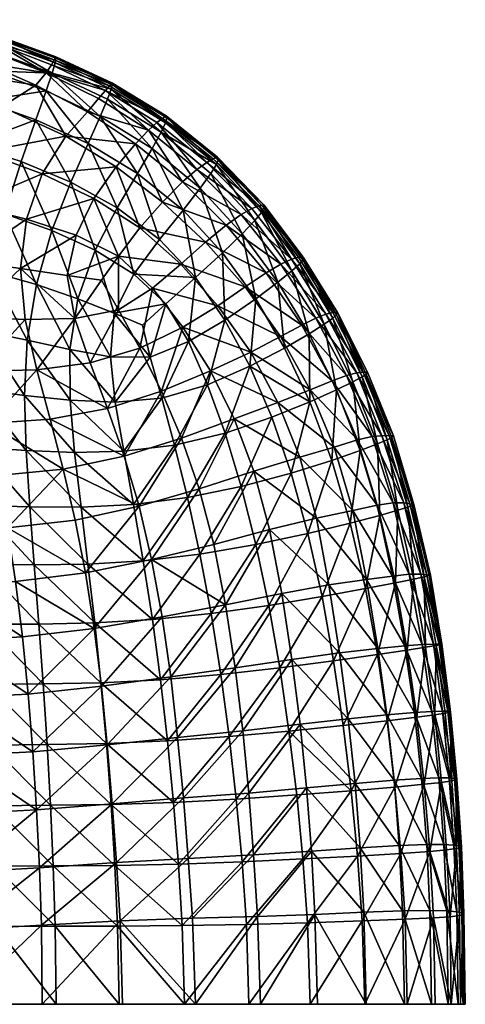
# Model space of a CAD drawing. Header units: inches. Extents: x -44.7 to 44.7, y -12.4 to 12.4.
# Tile 44 of 44: x 39.3 to 44.7, y 0 to 11.8. Entities that reach past the tile are written whole.
import ezdxf

# ---------------------------------------------------------------- set-up
doc = ezdxf.new("R2010")
doc.units = ezdxf.units.IN
doc.header["$MEASUREMENT"] = 0
doc.layers.add('AFUCH-3-STUP', color=5, linetype='Continuous')

msp = doc.modelspace()

# ---------------------------------------------------------------- meshes
at = {"layer": 'AFUCH-3-STUP'}
mesh = msp.add_polyface(dxfattribs=at)
corners = [(39.771, 11.316, 15.366), (39.754, 11.28, 15.068), (39.08, 11.532, 15.063), (40.442, 11.006, 15.387), (39.656, 11.124, 14.56), (39.01, 11.378, 14.567), (39.057, 11.477, 14.792), (39.532, 10.976, 14.365), (39.128, 10.72, 14.15), (38.803, 11.092, 14.27), (38.891, 10.789, 16.468), (38.995, 11.149, 16.313), (38.337, 11.35, 16.315), (39.774, 11.301, 15.679), (40.447, 10.986, 15.699), (38.286, 10.893, 14.112), (39.727, 11.122, 16.157), (39.763, 11.244, 15.954), (39.085, 11.49, 15.943), (39.093, 11.545, 15.662), (39.056, 11.369, 16.151), (39.72, 11.222, 14.791), (40.39, 10.809, 16.159), (40.435, 10.928, 15.962), (38.934, 11.24, 14.395), (40.304, 10.603, 16.314), (39.092, 11.563, 15.354), (40.412, 10.97, 15.083), (40.365, 10.914, 14.797), (40.284, 10.82, 14.555), (40.15, 10.658, 14.344), (39.656, 10.908, 16.316), (38.341, 11.429, 14.401), (38.429, 11.759, 15.345), (38.429, 11.75, 15.647), (38.425, 11.733, 15.065), (38.42, 11.698, 15.935), (39.891, 10.367, 14.138), (38.392, 11.575, 16.151), (38.383, 11.574, 14.579), (38.41, 11.67, 14.803), (39.534, 10.562, 16.467)]
mesh.append_faces([[corners[k] for k in face] for face in [(0, 1, 2), (1, 0, 3), (7, 8, 9), (13, 14, 3), (9, 8, 15), (17, 13, 19), (26, 19, 13), (2, 26, 0), (3, 27, 1), (14, 13, 17), (6, 2, 1), (13, 0, 26), (3, 0, 13), (19, 26, 33), (18, 19, 34), (26, 2, 35), (21, 1, 27), (37, 8, 7), (10, 41, 31)]], dxfattribs={"vtx0": -1, "vtx1": -1, "vtx2": -1})
mesh.append_faces([[corners[k] for k in face] for face in [(10, 11, 12), (16, 17, 18), (18, 20, 16), (24, 5, 4), (4, 7, 24), (25, 22, 16), (9, 24, 7), (4, 21, 28), (19, 18, 17), (28, 29, 4), (16, 31, 25), (5, 24, 32), (1, 21, 6), (20, 18, 36), (11, 20, 38), (27, 28, 21), (6, 5, 39), (2, 6, 40)]], dxfattribs={"vtx0": -1, "vtx2": -1})
mesh.append_faces([[corners[k] for k in face] for face in [(4, 5, 6), (6, 21, 4), (16, 22, 23), (16, 20, 11), (23, 17, 16), (4, 29, 30), (17, 23, 14), (30, 7, 4), (31, 11, 10), (11, 31, 16)]], dxfattribs={"vtx1": -1, "vtx2": -1})
mesh = msp.add_polyface(dxfattribs=at)
corners = [(40.304, 10.603, 16.314), (40.159, 10.279, 16.463), (40.75, 9.924, 16.461), (40.227, 9.624, 13.974), (40.014, 9.186, 13.845), (39.424, 9.377, 13.805), (40.506, 9.513, 16.598), (39.611, 9.92, 13.957), (39.891, 10.367, 14.138), (40.15, 10.658, 14.344), (40.726, 10.276, 14.324), (40.492, 10.001, 14.133), (39.725, 9.242, 16.747), (39.542, 8.595, 16.876), (40.036, 8.427, 16.849), (39.357, 10.064, 16.614), (39.163, 9.442, 16.76), (40.284, 10.82, 14.555), (40.881, 10.439, 14.54), (39.352, 8.788, 13.686), (39.128, 10.72, 14.15), (38.895, 10.183, 13.942), (38.147, 10.392, 13.93), (39.534, 10.562, 16.467), (39.951, 9.818, 16.606), (40.471, 8.255, 16.816), (40.703, 8.721, 16.713), (40.242, 9.006, 16.73), (39.656, 10.908, 16.316), (39.532, 10.976, 14.365), (40.775, 9.272, 13.993), (40.52, 8.936, 13.878), (39.91, 8.706, 13.746), (40.52, 8.293, 13.778), (40.318, 8.648, 13.795), (38.685, 8.878, 13.627), (38.738, 9.55, 13.766), (39, 8.749, 16.893), (38.891, 10.789, 16.468), (38.737, 10.266, 16.618), (38.733, 8.209, 13.529), (38.567, 9.611, 16.768)]
mesh.append_faces([[corners[k] for k in face] for face in [(0, 1, 2), (3, 4, 5), (6, 2, 1), (5, 7, 3), (10, 11, 8), (12, 13, 14), (15, 16, 12), (19, 5, 4), (20, 21, 22), (7, 8, 11), (11, 3, 7), (23, 15, 24), (12, 24, 15), (25, 26, 27), (6, 27, 26), (13, 12, 16), (21, 20, 8), (28, 23, 1), (24, 1, 23), (30, 3, 11), (3, 30, 31), (4, 32, 19), (33, 34, 31), (35, 36, 5), (7, 5, 36), (36, 21, 7), (8, 7, 21), (1, 24, 6), (27, 6, 24), (14, 27, 12), (24, 12, 27), (32, 4, 31), (31, 4, 3), (16, 37, 13), (23, 38, 39), (16, 15, 39), (39, 15, 23), (5, 19, 35), (40, 35, 19), (37, 16, 41), (39, 41, 16), (31, 34, 32)]], dxfattribs={"vtx0": -1, "vtx1": -1, "vtx2": -1})
mesh.append_faces([[corners[k] for k in face] for face in [(8, 9, 10), (9, 17, 18), (1, 0, 28)]], dxfattribs={"vtx0": -1, "vtx2": -1})
mesh.append_faces([[corners[k] for k in face] for face in [(29, 9, 8)]], dxfattribs={"vtx1": -1, "vtx2": -1})
mesh = msp.add_polyface(dxfattribs=at)
corners = [(41.046, 10.58, 15.099), (41.653, 10.098, 15.108), (41.575, 10.054, 14.789), (40.981, 10.53, 14.796), (40.365, 10.914, 14.797), (41.292, 9.483, 16.457), (41.01, 9.133, 16.59), (41.441, 8.679, 16.588), (40.881, 10.439, 14.54), (40.726, 10.276, 14.324), (40.15, 10.658, 14.344), (41.03, 10.415, 16.161), (41.626, 9.922, 16.163), (41.693, 10.029, 15.977), (41.09, 10.61, 15.418), (41.099, 10.587, 15.721), (41.714, 10.087, 15.738), (40.39, 10.809, 16.159), (40.304, 10.603, 16.314), (40.923, 10.221, 16.315), (41.809, 9.306, 14.318), (41.562, 9.104, 14.148), (41.046, 9.582, 14.135), (41.267, 8.84, 14.008), (40.775, 9.272, 13.993), (40.284, 10.82, 14.555), (40.442, 11.006, 15.387), (40.447, 10.986, 15.699), (41.496, 9.746, 16.314), (41.286, 9.821, 14.313), (41.458, 9.969, 14.524), (41.083, 10.529, 15.97), (40.435, 10.928, 15.962), (40.75, 9.924, 16.461), (40.412, 10.97, 15.083), (40.52, 8.936, 13.878), (41.706, 10.117, 15.44), (40.506, 9.513, 16.598), (40.492, 10.001, 14.133), (41.764, 8.974, 16.458), (40.929, 8.554, 13.887), (40.703, 8.721, 16.713)]
mesh.append_faces([[corners[k] for k in face] for face in [(0, 1, 2), (5, 6, 7), (14, 15, 16), (20, 21, 22), (21, 23, 24), (26, 27, 15), (15, 14, 26), (0, 34, 26), (24, 22, 21), (35, 24, 23), (31, 15, 27), (6, 5, 33), (19, 33, 5), (0, 14, 36), (26, 14, 0), (33, 37, 6), (22, 38, 9), (38, 22, 24), (36, 1, 0), (7, 39, 5), (4, 34, 0), (23, 40, 35), (41, 6, 37), (7, 6, 41)]], dxfattribs={"vtx0": -1, "vtx1": -1, "vtx2": -1})
mesh.append_faces([[corners[k] for k in face] for face in [(0, 3, 4), (8, 9, 10), (17, 18, 19), (28, 12, 11), (22, 29, 20), (11, 31, 32), (33, 19, 18), (11, 19, 28), (5, 28, 19), (19, 11, 17), (32, 17, 11), (15, 31, 13), (27, 32, 31)]], dxfattribs={"vtx0": -1, "vtx2": -1})
mesh.append_faces([[corners[k] for k in face] for face in [(11, 12, 13), (2, 3, 0), (8, 25, 4), (3, 2, 30), (8, 30, 29), (13, 31, 11), (30, 8, 3), (4, 3, 8), (9, 29, 22), (29, 9, 8)]], dxfattribs={"vtx1": -1, "vtx2": -1})
mesh = msp.add_polyface(dxfattribs=at)
corners = [(41.988, 9.431, 14.523), (41.809, 9.306, 14.318), (41.286, 9.821, 14.313), (42.162, 8.426, 16.459), (42.426, 8.624, 16.314), (41.999, 9.203, 16.315), (42.23, 9.456, 15.979), (42.15, 9.36, 16.165), (42.593, 8.76, 16.164), (42.587, 8.901, 14.787), (42.461, 8.841, 14.531), (42.259, 9.548, 15.442), (42.258, 9.511, 15.74), (42.722, 8.892, 15.736), (41.714, 10.087, 15.738), (41.706, 10.117, 15.44), (41.09, 10.61, 15.418), (42.686, 8.844, 15.978), (42.729, 8.925, 15.435), (42.673, 8.923, 15.103), (42.2, 9.538, 15.107), (42.114, 9.504, 14.785), (41.653, 10.098, 15.108), (41.693, 10.029, 15.977), (41.764, 8.974, 16.458), (43.126, 8.234, 15.732), (43.082, 8.261, 15.099), (43, 8.244, 14.794), (41.575, 10.054, 14.789), (41.458, 9.969, 14.524), (42.285, 8.737, 14.335), (41.562, 9.104, 14.148), (41.626, 9.922, 16.163), (42.035, 8.568, 14.168), (41.267, 8.84, 14.008), (41.099, 10.587, 15.721), (41.496, 9.746, 16.314), (43.082, 8.193, 15.977), (41.292, 9.483, 16.457), (41.441, 8.679, 16.588), (41.791, 8.172, 16.593)]
mesh.append_faces([[corners[k] for k in face] for face in [(11, 12, 13), (14, 15, 16), (18, 19, 20), (11, 20, 22), (12, 11, 15), (15, 14, 12), (5, 24, 3), (18, 13, 25), (26, 19, 18), (28, 22, 20), (20, 11, 18), (13, 18, 11), (30, 33, 31), (34, 31, 33), (23, 14, 35), (6, 12, 14), (17, 13, 12), (20, 19, 9), (9, 19, 26), (22, 15, 11), (36, 38, 24), (24, 39, 40)]], dxfattribs={"vtx0": -1, "vtx1": -1, "vtx2": -1})
mesh.append_faces([[corners[k] for k in face] for face in [(0, 1, 2), (3, 4, 5), (6, 7, 8), (9, 10, 0), (8, 17, 6), (0, 21, 9), (7, 5, 4), (1, 0, 10), (7, 6, 23), (10, 9, 27), (4, 8, 7), (29, 28, 21), (21, 0, 29), (2, 29, 0), (10, 30, 1), (31, 1, 30), (23, 32, 7), (5, 7, 32), (14, 23, 6), (20, 21, 28), (32, 36, 5), (24, 5, 36), (12, 6, 17), (13, 17, 37)]], dxfattribs={"vtx0": -1, "vtx2": -1})
mesh.append_faces([[corners[k] for k in face] for face in [(9, 21, 20)]], dxfattribs={"vtx1": -1, "vtx2": -1})
mesh = msp.add_polyface(dxfattribs=at)
corners = [(38.89, 8.043, 17.009), (39, 8.749, 16.893), (38.422, 8.885, 16.905), (39.461, 5.94, 17.157), (39.418, 6.614, 17.121), (38.833, 6.654, 17.151), (39.544, 7.579, 13.554), (39.705, 6.988, 13.524), (38.963, 6.935, 13.425), (39.352, 8.788, 13.686), (39.408, 8.18, 13.605), (38.733, 8.209, 13.529), (40.074, 5.938, 17.101), (38.839, 7.561, 13.465), (40.242, 9.006, 16.73), (40.036, 8.427, 16.849), (40.471, 8.255, 16.816), (39.91, 8.706, 13.746), (40, 8.189, 13.684), (39.997, 6.591, 17.063), (40.7, 5.971, 17.016), (40.425, 7.733, 16.891), (38.838, 7.346, 17.098), (39.399, 7.273, 17.065), (39.862, 6.393, 13.507), (39.432, 7.931, 16.985), (39.942, 7.214, 17.013), (40.318, 8.648, 13.795), (40.52, 8.293, 13.778), (40.588, 6.548, 13.623), (40.767, 5.95, 13.619), (39.94, 7.821, 16.944), (39.542, 8.595, 16.876), (40.184, 7.66, 13.65), (40.585, 6.605, 16.984), (40.483, 7.19, 16.943), (38.854, 5.959, 17.189), (39.085, 6.315, 13.401), (40.39, 7.115, 13.633), (38.263, 6.289, 13.303)]
mesh.append_faces([[corners[k] for k in face] for face in [(0, 1, 2), (3, 4, 5), (6, 7, 8), (9, 10, 11), (4, 3, 12), (8, 13, 6), (14, 15, 16), (9, 17, 18), (19, 12, 20), (21, 16, 15), (0, 22, 23), (8, 7, 24), (22, 5, 4), (25, 23, 26), (12, 19, 4), (13, 11, 10), (27, 28, 18), (24, 29, 30), (26, 31, 25), (32, 25, 31), (10, 6, 13), (33, 18, 28), (34, 35, 26), (31, 26, 35), (5, 36, 3), (23, 4, 19), (4, 23, 22), (20, 34, 19), (31, 15, 32), (15, 31, 21), (24, 37, 8), (38, 7, 6), (29, 24, 7), (1, 0, 25), (23, 25, 0), (26, 19, 34), (19, 26, 23), (25, 32, 1), (6, 33, 38), (18, 33, 6), (7, 38, 29), (18, 10, 9), (6, 10, 18), (35, 21, 31), (18, 17, 27), (8, 37, 39)]], dxfattribs={"vtx0": -1, "vtx1": -1, "vtx2": -1})
mesh = msp.add_polyface(dxfattribs=at)
corners = [(40.703, 8.721, 16.713), (41.086, 8.367, 16.704), (41.441, 8.679, 16.588), (41.708, 8.341, 14.024), (41.291, 8.089, 13.896), (40.929, 8.554, 13.887), (41.795, 6.823, 16.753), (41.19, 6.678, 16.878), (41.345, 6.052, 16.902), (40.775, 7.835, 13.766), (41.035, 7.322, 13.758), (40.39, 7.115, 13.633), (41.585, 7.4, 16.734), (41.038, 7.24, 16.849), (40.483, 7.19, 16.943), (40.585, 6.605, 16.984), (42.425, 7.187, 14.056), (41.905, 6.994, 13.906), (41.622, 7.567, 13.898), (41.276, 6.763, 13.758), (41.487, 6.156, 13.757), (40.767, 5.95, 13.619), (41.356, 7.914, 16.716), (42.035, 8.568, 14.168), (41.267, 8.84, 14.008), (40.588, 6.548, 13.623), (40.52, 8.936, 13.878), (40.52, 8.293, 13.778), (41.791, 8.172, 16.593), (42.162, 8.426, 16.459), (41.764, 8.974, 16.458), (40.901, 7.73, 16.817), (40.184, 7.66, 13.65), (42.089, 7.62, 16.602), (40.7, 5.971, 17.016), (42.102, 7.788, 14.043), (41.988, 6.183, 16.769), (40.471, 8.255, 16.816), (42.14, 6.366, 13.909), (40.425, 7.733, 16.891), (40.807, 8.112, 16.786)]
mesh.append_faces([[corners[k] for k in face] for face in [(0, 1, 2), (3, 4, 5), (6, 7, 8), (9, 10, 11), (7, 6, 12), (13, 14, 15), (5, 4, 9), (16, 17, 18), (19, 20, 21), (2, 1, 22), (23, 3, 24), (20, 19, 17), (21, 25, 19), (26, 5, 27), (28, 29, 30), (14, 13, 31), (22, 31, 13), (11, 32, 9), (10, 9, 4), (18, 17, 19), (33, 12, 6), (12, 33, 28), (34, 8, 7), (4, 3, 35), (5, 24, 3), (8, 36, 6), (7, 15, 34), (22, 28, 2), (31, 22, 1), (1, 0, 37), (9, 27, 5), (27, 9, 32), (28, 22, 12), (13, 12, 22), (25, 11, 10), (17, 38, 20), (37, 39, 31), (37, 40, 1), (12, 13, 7), (15, 7, 13), (19, 10, 18), (10, 19, 25), (31, 39, 14), (4, 18, 10), (35, 18, 4), (1, 40, 31), (31, 40, 37)]], dxfattribs={"vtx0": -1, "vtx1": -1, "vtx2": -1})
mesh = msp.add_polyface(dxfattribs=at)
corners = [(42.729, 8.925, 15.435), (43.136, 8.262, 15.427), (43.082, 8.261, 15.099), (43.322, 7.435, 16.164), (43.432, 7.494, 15.977), (43.082, 8.193, 15.977), (43.247, 7.508, 14.563), (43.075, 7.446, 14.379), (42.712, 8.111, 14.359), (42.458, 7.975, 14.193), (43.444, 7.55, 15.091), (43.367, 7.542, 14.801), (43, 8.244, 14.794), (43.126, 8.234, 15.732), (41.622, 7.567, 13.898), (42.102, 7.788, 14.043), (42.425, 7.187, 14.056), (42.798, 8.008, 16.315), (42.506, 7.838, 16.463), (42.809, 7.196, 16.468), (42.88, 8.195, 14.548), (43.755, 6.793, 15.082), (43.481, 7.526, 15.728), (42.98, 8.123, 16.163), (43.126, 7.339, 16.317), (42.813, 7.339, 14.212), (43.805, 6.788, 15.4), (43.497, 7.55, 15.414), (42.089, 7.62, 16.602), (42.686, 8.844, 15.978), (43.667, 6.791, 14.809), (42.461, 8.841, 14.531), (42.285, 8.737, 14.335), (42.162, 8.426, 16.459), (41.791, 8.172, 16.593), (42.035, 8.568, 14.168), (42.593, 8.76, 16.164), (42.722, 8.892, 15.736), (42.587, 8.901, 14.787), (41.708, 8.341, 14.024), (42.426, 8.624, 16.314)]
mesh.append_faces([[corners[k] for k in face] for face in [(0, 1, 2), (13, 1, 0), (14, 15, 16), (17, 18, 19), (11, 10, 21), (1, 13, 22), (7, 25, 9), (26, 27, 22), (25, 16, 15), (19, 18, 28), (15, 9, 25), (22, 27, 1), (10, 2, 1), (33, 34, 28), (4, 22, 13), (5, 13, 37), (10, 27, 26), (1, 27, 10), (12, 2, 10), (8, 9, 35), (39, 35, 9), (9, 15, 39), (28, 18, 33), (40, 33, 18)]], dxfattribs={"vtx0": -1, "vtx1": -1, "vtx2": -1})
mesh.append_faces([[corners[k] for k in face] for face in [(3, 4, 5), (6, 7, 8), (9, 8, 7), (10, 11, 12), (20, 12, 11), (5, 23, 3), (24, 3, 23), (8, 20, 6), (19, 24, 17), (23, 5, 29), (23, 17, 24), (11, 6, 20), (6, 11, 30), (12, 20, 31), (32, 31, 20), (35, 32, 8), (20, 8, 32), (17, 23, 36), (29, 36, 23), (13, 5, 4), (2, 12, 38), (36, 40, 17), (18, 17, 40)]], dxfattribs={"vtx0": -1, "vtx2": -1})
mesh = msp.add_polyface(dxfattribs=at)
corners = [(43.615, 6.694, 16.166), (43.731, 6.742, 15.979), (43.432, 7.494, 15.977), (43.375, 6.74, 14.39), (43.551, 6.782, 14.574), (43.804, 5.991, 14.569), (43.481, 7.526, 15.728), (43.785, 6.768, 15.724), (43.805, 6.788, 15.4), (42.809, 7.196, 16.468), (42.352, 7.012, 16.613), (42.583, 6.343, 16.623), (43.755, 6.793, 15.082), (43.444, 7.55, 15.091), (44.051, 5.969, 15.395), (44.003, 5.977, 15.078), (43.667, 6.791, 14.809), (43.932, 5.99, 14.8), (44.035, 5.956, 15.723), (43.857, 5.9, 16.168), (43.978, 5.936, 15.981), (43.408, 6.615, 16.321), (43.322, 7.435, 16.164), (43.099, 6.654, 14.223), (43.613, 5.961, 14.39), (42.14, 6.366, 13.909), (42.686, 6.533, 14.063), (42.885, 5.806, 14.067), (43.075, 7.446, 14.379), (43.247, 7.508, 14.563), (43.367, 7.542, 14.801), (41.988, 6.183, 16.769), (43.126, 7.339, 16.317), (43.07, 6.496, 16.475), (43.321, 5.897, 14.226), (42.813, 7.339, 14.212), (42.425, 7.187, 14.056), (43.642, 5.839, 16.323), (41.905, 6.994, 13.906), (43.291, 5.746, 16.479), (41.795, 6.823, 16.753), (42.089, 7.62, 16.602)]
mesh.append_faces([[corners[k] for k in face] for face in [(6, 7, 8), (9, 10, 11), (8, 12, 13), (14, 15, 12), (7, 18, 14), (25, 26, 27), (16, 12, 15), (20, 18, 7), (31, 11, 10), (12, 8, 14), (14, 8, 7), (1, 7, 6), (24, 34, 23), (26, 23, 34), (32, 9, 33), (11, 33, 9), (36, 35, 23), (3, 23, 35), (23, 26, 36), (38, 36, 26), (21, 33, 39), (10, 40, 31), (40, 10, 41), (41, 10, 9), (26, 25, 38)]], dxfattribs={"vtx0": -1, "vtx1": -1, "vtx2": -1})
mesh.append_faces([[corners[k] for k in face] for face in [(0, 1, 2), (3, 4, 5), (4, 16, 17), (19, 20, 1), (17, 5, 4), (21, 0, 22), (2, 22, 0), (23, 3, 24), (5, 24, 3), (28, 29, 4), (16, 4, 29), (12, 16, 30), (6, 2, 1), (22, 32, 21), (33, 21, 32), (7, 1, 20), (4, 3, 28), (35, 28, 3), (1, 0, 19), (15, 17, 16), (0, 21, 37)]], dxfattribs={"vtx0": -1, "vtx2": -1})
mesh = msp.add_polyface(dxfattribs=at)
corners = [(43.613, 5.961, 14.39), (43.804, 5.991, 14.569), (43.996, 5.136, 14.565), (43.978, 5.936, 15.981), (43.857, 5.9, 16.168), (44.051, 5.079, 16.168), (44.035, 5.956, 15.723), (44.233, 5.12, 15.711), (44.249, 5.124, 15.389), (43.831, 5.035, 16.324), (44.175, 5.106, 15.977), (44.133, 5.136, 14.793), (44.003, 5.977, 15.078), (44.051, 5.969, 15.395), (43.291, 5.746, 16.479), (42.784, 5.623, 16.63), (42.954, 4.87, 16.633), (43.473, 4.965, 16.481), (44.205, 5.128, 15.076), (43.642, 5.839, 16.323), (43.794, 5.114, 14.393), (43.321, 5.897, 14.226), (44.19, 4.264, 16.161), (44.315, 4.285, 15.963), (42.885, 5.806, 14.067), (43.486, 5.072, 14.233), (43.932, 5.99, 14.8), (44.385, 4.3, 15.363), (44.353, 4.301, 15.064), (44.286, 4.303, 14.787), (44.372, 4.297, 15.682), (42.686, 6.533, 14.063), (43.615, 6.694, 16.166), (44.15, 4.297, 14.571), (43.408, 6.615, 16.321), (43.943, 4.28, 14.403), (43.07, 6.496, 16.475), (43.036, 5.009, 14.075), (43.621, 4.248, 14.242), (43.972, 4.23, 16.32), (43.615, 4.176, 16.477), (43.092, 4.102, 16.632)]
mesh.append_faces([[corners[k] for k in face] for face in [(6, 7, 8), (12, 13, 8), (14, 15, 16), (8, 13, 6), (16, 17, 14), (8, 18, 12), (24, 21, 25), (19, 14, 17), (20, 25, 21), (27, 28, 18), (10, 7, 6), (21, 24, 31), (11, 18, 28), (18, 8, 27), (30, 27, 8), (26, 12, 18), (8, 7, 30), (30, 7, 10), (15, 14, 36), (37, 25, 38), (25, 37, 24), (9, 17, 40), (17, 16, 41)]], dxfattribs={"vtx0": -1, "vtx1": -1, "vtx2": -1})
mesh.append_faces([[corners[k] for k in face] for face in [(0, 1, 2), (3, 4, 5), (9, 5, 4), (5, 10, 3), (11, 2, 1), (4, 19, 9), (2, 20, 0), (21, 0, 20), (22, 23, 10), (1, 26, 11), (2, 11, 29), (17, 9, 19), (6, 3, 10), (19, 4, 32), (28, 29, 11), (18, 11, 26), (20, 2, 33), (29, 33, 2), (14, 19, 34), (33, 35, 20), (25, 20, 35), (10, 5, 22), (5, 9, 39)]], dxfattribs={"vtx0": -1, "vtx2": -1})
mesh.append_faces([[corners[k] for k in face] for face in [(10, 23, 30)]], dxfattribs={"vtx1": -1, "vtx2": -1})
mesh = msp.add_polyface(dxfattribs=at)
corners = [(41.914, 4.017, 13.781), (41.799, 4.77, 13.771), (42.472, 4.906, 13.921), (42.164, 5.491, 16.779), (41.493, 5.376, 16.918), (41.627, 4.668, 16.928), (43.036, 5.009, 14.075), (42.326, 5.67, 13.913), (41.042, 4.627, 13.626), (40.917, 5.312, 13.621), (40.926, 4.596, 17.053), (42.319, 4.764, 16.785), (42.954, 4.87, 16.633), (42.784, 5.623, 16.63), (43.162, 4.198, 14.085), (41.108, 3.147, 17.067), (41.843, 3.198, 16.935), (41.744, 3.939, 16.932), (43.092, 4.102, 16.632), (42.449, 4.018, 16.786), (42.558, 3.262, 16.786), (41.145, 3.911, 13.635), (40.817, 5.297, 17.039), (41.024, 3.877, 17.061), (42.592, 4.119, 13.932), (42.69, 3.345, 13.947), (42.005, 3.266, 13.794), (43.267, 3.41, 14.1), (41.228, 3.187, 13.647), (42.14, 6.366, 13.909), (41.66, 5.492, 13.761), (42.885, 5.806, 14.067), (41.487, 6.156, 13.757), (43.07, 6.496, 16.475), (42.583, 6.343, 16.623), (40.767, 5.95, 13.619), (41.988, 6.183, 16.769), (41.345, 6.052, 16.902), (40.7, 5.971, 17.016), (40.317, 3.799, 13.5)]
mesh.append_faces([[corners[k] for k in face] for face in [(0, 1, 2), (3, 4, 5), (6, 2, 7), (1, 8, 9), (10, 5, 4), (11, 12, 13), (2, 6, 14), (7, 2, 1), (15, 16, 17), (18, 19, 20), (1, 0, 21), (13, 3, 11), (4, 22, 10), (16, 20, 19), (5, 11, 3), (19, 17, 16), (17, 23, 15), (24, 25, 26), (27, 25, 24), (28, 21, 0), (29, 7, 30), (31, 7, 29), (30, 32, 29), (32, 30, 9), (33, 34, 13), (3, 13, 34), (9, 35, 32), (34, 36, 3), (4, 3, 36), (22, 4, 37), (36, 37, 4), (7, 31, 6), (0, 26, 28), (26, 0, 24), (37, 38, 22), (2, 24, 0), (14, 24, 2), (1, 30, 7), (9, 30, 1), (19, 18, 12), (8, 21, 39), (21, 8, 1), (12, 11, 19), (17, 19, 11), (11, 5, 17), (23, 17, 5), (5, 10, 23)]], dxfattribs={"vtx0": -1, "vtx1": -1, "vtx2": -1})
mesh = msp.add_polyface(dxfattribs=at)
corners = [(40.377, 3.116, 17.163), (40.312, 3.841, 17.156), (39.622, 3.826, 17.213), (40.917, 5.312, 13.621), (41.042, 4.627, 13.626), (40.231, 4.488, 13.495), (39.196, 5.69, 13.386), (39.085, 6.315, 13.401), (39.862, 6.393, 13.507), (38.489, 4.34, 13.266), (39.374, 4.387, 13.374), (39.443, 3.706, 13.377), (40.005, 5.784, 13.497), (40.127, 5.152, 13.493), (40.926, 4.596, 17.053), (40.817, 5.297, 17.039), (40.156, 5.258, 17.128), (39.514, 5.249, 17.182), (39.57, 4.542, 17.2), (40.237, 4.557, 17.145), (40.387, 3.099, 13.509), (40.317, 3.799, 13.5), (41.145, 3.911, 13.635), (38.854, 5.959, 17.189), (38.886, 5.254, 17.219), (40.767, 5.95, 13.619), (38.351, 5.653, 13.283), (38.425, 5.004, 13.272), (41.108, 3.147, 17.067), (41.024, 3.877, 17.061), (38.923, 4.54, 17.24), (39.669, 3.103, 17.223), (38.958, 3.82, 17.255), (39.292, 5.049, 13.377), (40.074, 5.938, 17.101), (39.461, 5.94, 17.157), (40.7, 5.971, 17.016), (38.286, 4.544, 17.263), (38.542, 3.661, 13.265), (38.991, 3.096, 17.268), (38.31, 3.819, 17.283), (39.499, 3.016, 13.382)]
mesh.append_faces([[corners[k] for k in face] for face in [(0, 1, 2), (3, 4, 5), (6, 7, 8), (9, 10, 11), (6, 12, 13), (14, 15, 16), (11, 10, 5), (17, 18, 19), (20, 21, 22), (23, 24, 17), (18, 17, 24), (13, 12, 25), (7, 6, 26), (10, 9, 27), (28, 29, 1), (24, 30, 18), (31, 2, 32), (16, 19, 14), (19, 16, 17), (33, 13, 5), (5, 13, 3), (25, 3, 13), (6, 33, 27), (13, 33, 6), (34, 16, 15), (16, 34, 35), (15, 36, 34), (30, 32, 2), (32, 30, 37), (25, 12, 8), (8, 12, 6), (17, 35, 23), (35, 17, 16), (27, 33, 10), (5, 10, 33), (11, 38, 9), (5, 21, 11), (21, 5, 4), (1, 19, 18), (19, 1, 29), (29, 14, 19), (2, 18, 30), (18, 2, 1), (39, 32, 40), (38, 11, 41), (41, 11, 21)]], dxfattribs={"vtx0": -1, "vtx1": -1, "vtx2": -1})
mesh = msp.add_polyface(dxfattribs=at)
corners = [(43.621, 4.248, 14.242), (43.162, 4.198, 14.085), (43.036, 5.009, 14.075), (44.385, 4.3, 15.363), (44.372, 4.297, 15.682), (44.48, 3.489, 15.651), (44.353, 4.301, 15.064), (44.487, 3.495, 15.328), (43.731, 3.387, 16.474), (44.086, 3.43, 16.316), (43.972, 4.23, 16.32), (43.207, 3.328, 16.63), (43.615, 4.176, 16.477), (43.729, 3.456, 14.258), (44.315, 4.285, 15.963), (44.457, 3.5, 15.042), (44.15, 4.297, 14.571), (44.286, 4.303, 14.787), (44.392, 3.501, 14.784), (44.19, 4.264, 16.161), (44.301, 3.458, 16.156), (44.057, 3.484, 14.42), (44.263, 3.497, 14.585), (43.943, 4.28, 14.403), (43.092, 4.102, 16.632), (42.558, 3.262, 16.786), (44.535, 2.698, 15.028), (44.426, 3.478, 15.949), (44.564, 2.689, 15.309), (44.472, 2.703, 14.786), (44.554, 2.679, 15.634), (44.348, 2.704, 14.599), (44.051, 5.079, 16.168), (44.502, 2.667, 15.936), (43.823, 2.595, 16.467), (43.486, 5.072, 14.233), (43.831, 5.035, 16.324), (44.143, 2.697, 14.437), (42.592, 4.119, 13.932), (43.267, 3.41, 14.1), (44.173, 2.628, 16.307), (43.473, 4.965, 16.481), (43.813, 2.675, 14.275), (43.302, 2.55, 16.624), (42.69, 3.345, 13.947), (43.349, 2.637, 14.118)]
mesh.append_faces([[corners[k] for k in face] for face in [(0, 1, 2), (3, 4, 5), (6, 3, 7), (11, 8, 12), (1, 0, 13), (5, 4, 14), (7, 15, 6), (21, 13, 0), (10, 12, 8), (5, 7, 3), (17, 6, 15), (12, 24, 11), (25, 11, 24), (18, 15, 26), (15, 7, 28), (7, 5, 30), (9, 8, 34), (23, 0, 35), (38, 1, 39), (13, 39, 1), (24, 12, 41), (39, 13, 42), (43, 11, 25), (8, 11, 43), (44, 39, 45)]], dxfattribs={"vtx0": -1, "vtx1": -1, "vtx2": -1})
mesh.append_faces([[corners[k] for k in face] for face in [(8, 9, 10), (16, 17, 18), (14, 19, 20), (19, 10, 9), (9, 20, 19), (15, 18, 17), (18, 22, 16), (23, 16, 22), (22, 21, 23), (0, 23, 21), (20, 27, 14), (22, 18, 29), (26, 29, 18), (29, 31, 22), (21, 22, 31), (10, 19, 32), (5, 27, 33), (12, 10, 36), (13, 21, 37), (20, 9, 40)]], dxfattribs={"vtx0": -1, "vtx2": -1})
mesh.append_faces([[corners[k] for k in face] for face in [(14, 27, 5), (33, 27, 20)]], dxfattribs={"vtx1": -1, "vtx2": -1})
mesh = msp.add_polyface(dxfattribs=at)
corners = [(41.928, 2.45, 16.933), (41.18, 2.41, 17.069), (41.239, 1.673, 17.069), (41.997, 1.701, 16.93), (42.826, 1.829, 13.975), (42.869, 1.074, 13.986), (42.184, 1.047, 13.832), (40.433, 2.387, 17.168), (43.302, 2.55, 16.624), (42.65, 2.5, 16.782), (42.724, 1.736, 16.778), (41.145, 3.911, 13.635), (41.228, 3.187, 13.647), (40.387, 3.099, 13.509), (42.136, 1.784, 13.821), (42.078, 2.523, 13.808), (42.767, 2.585, 13.962), (41.354, 1.743, 13.671), (41.308, 0, 17.059), (41.283, 0.94, 17.068), (40.51, 0.934, 17.172), (42.049, 0.955, 16.926), (41.296, 2.464, 13.659), (40.496, 1.693, 13.528), (42.079, 0, 16.919), (42.812, 0, 16.769), (42.78, 0.975, 16.773), (40.528, 0, 17.168), (40.478, 1.658, 17.17), (43.349, 2.637, 14.118), (42.69, 3.345, 13.947), (42.558, 3.262, 16.786), (41.843, 3.198, 16.935), (41.108, 3.147, 17.067), (40.377, 3.116, 17.163), (41.441, 0, 13.688), (41.404, 1.027, 13.681), (40.54, 0.997, 13.536), (42.005, 3.266, 13.794), (42.217, 0, 13.84), (40.57, 0, 13.541), (40.445, 2.396, 13.518), (42.898, 0, 13.994)]
mesh.append_faces([[corners[k] for k in face] for face in [(0, 1, 2), (2, 3, 0), (4, 5, 6), (2, 1, 7), (8, 9, 10), (3, 10, 9), (9, 0, 3), (11, 12, 13), (14, 15, 16), (15, 14, 17), (18, 19, 20), (21, 19, 18), (22, 17, 23), (17, 22, 15), (24, 25, 26), (19, 21, 3), (10, 3, 21), (20, 27, 18), (19, 2, 28), (3, 2, 19), (29, 16, 30), (30, 16, 15), (31, 9, 8), (0, 9, 31), (31, 32, 0), (1, 0, 32), (21, 26, 10), (1, 33, 34), (32, 33, 1), (26, 21, 24), (18, 24, 21), (35, 36, 6), (37, 36, 35), (16, 4, 14), (38, 15, 22), (15, 38, 30), (39, 6, 5), (6, 39, 35), (35, 40, 37), (22, 12, 38), (12, 22, 41), (37, 23, 17), (5, 42, 39), (36, 17, 14), (17, 36, 37), (14, 6, 36), (6, 14, 4)]], dxfattribs={"vtx0": -1, "vtx1": -1, "vtx2": -1})
mesh = msp.add_polyface(dxfattribs=at)
corners = [(38.991, 3.096, 17.268), (39.02, 2.371, 17.278), (39.71, 2.377, 17.23), (40.312, 3.841, 17.156), (40.377, 3.116, 17.163), (41.108, 3.147, 17.067), (39.742, 1.652, 17.236), (40.433, 2.387, 17.168), (40.478, 1.658, 17.17), (41.239, 1.673, 17.069), (40.317, 3.799, 13.5), (40.387, 3.099, 13.509), (39.499, 3.016, 13.382), (39.057, 0.931, 17.291), (39.063, 0, 17.294), (39.775, 0, 17.241), (38.585, 2.971, 13.267), (38.542, 3.661, 13.265), (38.379, 0.927, 17.333), (38.333, 3.093, 17.3), (39.622, 3.826, 17.213), (39.669, 3.103, 17.223), (39.542, 2.322, 13.389), (39.763, 0.932, 17.239), (40.528, 0, 17.168), (40.496, 1.693, 13.528), (40.445, 2.396, 13.518), (41.296, 2.464, 13.659), (39.578, 1.628, 13.394), (39.042, 1.649, 17.286), (38.354, 2.367, 17.316), (38.642, 0.889, 13.274), (38.64, 1.577, 13.273), (40.51, 0.934, 17.172), (38.958, 3.82, 17.255), (41.283, 0.94, 17.068), (39.603, 0.944, 13.399), (41.18, 2.41, 17.069), (38.369, 1.645, 17.327), (38.618, 2.274, 13.27), (40.54, 0.997, 13.536), (40.57, 0, 13.541), (39.61, 0, 13.4), (38.613, 0, 13.27), (41.228, 3.187, 13.647)]
mesh.append_faces([[corners[k] for k in face] for face in [(0, 1, 2), (3, 4, 5), (6, 2, 1), (7, 8, 9), (10, 11, 12), (13, 14, 15), (2, 6, 8), (12, 16, 17), (14, 13, 18), (1, 0, 19), (20, 21, 4), (8, 7, 2), (22, 12, 11), (16, 12, 22), (23, 15, 24), (15, 23, 13), (25, 26, 27), (26, 25, 28), (1, 29, 6), (29, 1, 30), (31, 32, 28), (24, 33, 23), (23, 6, 29), (6, 23, 33), (34, 0, 21), (8, 33, 35), (33, 8, 6), (21, 2, 7), (2, 21, 0), (28, 36, 31), (36, 28, 25), (7, 4, 21), (4, 7, 37), (13, 29, 38), (29, 13, 23), (22, 39, 16), (32, 39, 22), (40, 41, 42), (43, 31, 36), (11, 26, 22), (26, 11, 44), (25, 40, 36), (22, 28, 32), (28, 22, 26), (42, 36, 40), (36, 42, 43)]], dxfattribs={"vtx0": -1, "vtx1": -1, "vtx2": -1})
mesh = msp.add_polyface(dxfattribs=at)
corners = [(44.535, 2.698, 15.028), (44.564, 2.689, 15.309), (44.618, 1.881, 15.302), (44.348, 2.704, 14.599), (44.472, 2.703, 14.786), (44.529, 1.902, 14.789), (44.587, 1.892, 15.024), (43.813, 2.675, 14.275), (44.143, 2.697, 14.437), (44.204, 1.909, 14.45), (44.558, 1.859, 15.924), (44.502, 2.667, 15.936), (44.381, 2.65, 16.145), (44.607, 1.87, 15.623), (43.823, 2.595, 16.467), (43.302, 2.55, 16.624), (43.377, 1.771, 16.618), (44.442, 1.844, 16.135), (43.895, 1.803, 16.459), (44.239, 1.826, 16.299), (44.173, 2.628, 16.307), (44.554, 2.679, 15.634), (44.407, 1.909, 14.609), (42.724, 1.736, 16.778), (43.876, 1.895, 14.29), (43.41, 1.867, 14.132), (43.349, 2.637, 14.118), (42.767, 2.585, 13.962), (44.596, 1.06, 15.912), (44.457, 3.5, 15.042), (44.487, 3.495, 15.328), (44.639, 1.071, 15.615), (44.649, 1.083, 15.302), (44.564, 1.106, 14.792), (44.48, 3.489, 15.651), (44.624, 1.094, 15.023), (44.301, 3.458, 16.156), (43.731, 3.387, 16.474), (44.444, 1.116, 14.617), (44.057, 3.484, 14.42), (44.482, 1.046, 16.126), (44.086, 3.43, 16.316), (44.242, 1.12, 14.459), (43.729, 3.456, 14.258), (43.916, 1.115, 14.301), (43.267, 3.41, 14.1), (42.826, 1.829, 13.975), (43.452, 1.099, 14.143)]
mesh.append_faces([[corners[k] for k in face] for face in [(0, 1, 2), (13, 2, 1), (14, 15, 16), (23, 16, 15), (10, 13, 21), (4, 0, 6), (1, 21, 13), (24, 25, 26), (27, 26, 25), (2, 6, 0), (26, 7, 24), (9, 24, 7), (1, 0, 29), (21, 1, 30), (2, 13, 31), (6, 2, 32), (11, 21, 34), (5, 6, 35), (15, 14, 37), (8, 7, 43), (20, 14, 18), (16, 18, 14), (25, 24, 44), (7, 26, 45), (46, 25, 47), (25, 46, 27)]], dxfattribs={"vtx0": -1, "vtx1": -1, "vtx2": -1})
mesh.append_faces([[corners[k] for k in face] for face in [(3, 4, 5), (6, 5, 4), (7, 8, 9), (18, 19, 20), (21, 11, 10), (8, 3, 22), (5, 22, 3), (19, 17, 12), (22, 9, 8), (12, 20, 19), (13, 10, 28), (22, 5, 33), (20, 12, 36), (9, 22, 38), (3, 8, 39), (10, 17, 40), (14, 20, 41), (24, 9, 42)]], dxfattribs={"vtx0": -1, "vtx2": -1})
mesh.append_faces([[corners[k] for k in face] for face in [(10, 11, 12), (12, 17, 10), (36, 12, 11)]], dxfattribs={"vtx1": -1, "vtx2": -1})
mesh = msp.add_polyface(dxfattribs=at)
corners = [(43.452, 1.099, 14.143), (42.869, 1.074, 13.986), (42.826, 1.829, 13.975), (44.655, 0, 15.607), (44.665, 0, 15.298), (44.649, 1.083, 15.302), (44.564, 1.106, 14.792), (44.624, 1.094, 15.023), (44.639, 0, 15.02), (43.432, 0.996, 16.613), (43.946, 1.015, 16.453), (43.895, 1.803, 16.459), (44.239, 1.826, 16.299), (44.608, 0, 15.901), (44.639, 1.071, 15.615), (44.444, 1.116, 14.617), (44.581, 0, 14.792), (44.482, 1.046, 16.126), (44.596, 1.06, 15.912), (44.558, 1.859, 15.924), (44.461, 0, 14.62), (44.242, 1.12, 14.459), (44.607, 1.87, 15.623), (44.618, 1.881, 15.302), (44.529, 1.902, 14.789), (44.497, 0, 16.115), (44.284, 1.031, 16.292), (44.587, 1.892, 15.024), (43.97, 0, 16.444), (44.306, 0, 16.287), (43.916, 1.115, 14.301), (44.26, 0, 14.464), (44.407, 1.909, 14.609), (43.939, 0, 14.308), (44.442, 1.844, 16.135), (42.812, 0, 16.769), (43.463, 0, 16.609), (44.204, 1.909, 14.45), (42.78, 0.975, 16.773), (43.876, 1.895, 14.29), (43.377, 1.771, 16.618), (42.724, 1.736, 16.778), (43.41, 1.867, 14.132), (43.479, 0, 14.15), (42.898, 0, 13.994)]
mesh.append_faces([[corners[k] for k in face] for face in [(0, 1, 2), (3, 4, 5), (6, 7, 8), (9, 10, 11), (12, 11, 10), (7, 5, 4), (13, 3, 14), (5, 14, 3), (4, 8, 7), (18, 14, 22), (14, 5, 23), (5, 7, 27), (31, 33, 30), (0, 30, 33), (35, 36, 9), (10, 9, 36), (9, 38, 35), (36, 28, 10), (26, 10, 28), (21, 30, 39), (38, 9, 40), (11, 40, 9), (40, 41, 38), (30, 0, 42), (1, 0, 43), (33, 43, 0), (43, 44, 1)]], dxfattribs={"vtx0": -1, "vtx1": -1, "vtx2": -1})
mesh.append_faces([[corners[k] for k in face] for face in [(15, 6, 16), (8, 16, 6), (17, 18, 19), (16, 20, 15), (21, 15, 20), (7, 6, 24), (25, 13, 18), (14, 18, 13), (18, 17, 25), (28, 29, 26), (30, 21, 31), (20, 31, 21), (6, 15, 32), (10, 26, 12), (15, 21, 37)]], dxfattribs={"vtx0": -1, "vtx2": -1})
mesh.append_faces([[corners[k] for k in face] for face in [(25, 17, 26), (26, 29, 25), (17, 34, 12), (12, 26, 17)]], dxfattribs={"vtx1": -1, "vtx2": -1})

doc.saveas('drawing.dxf')
